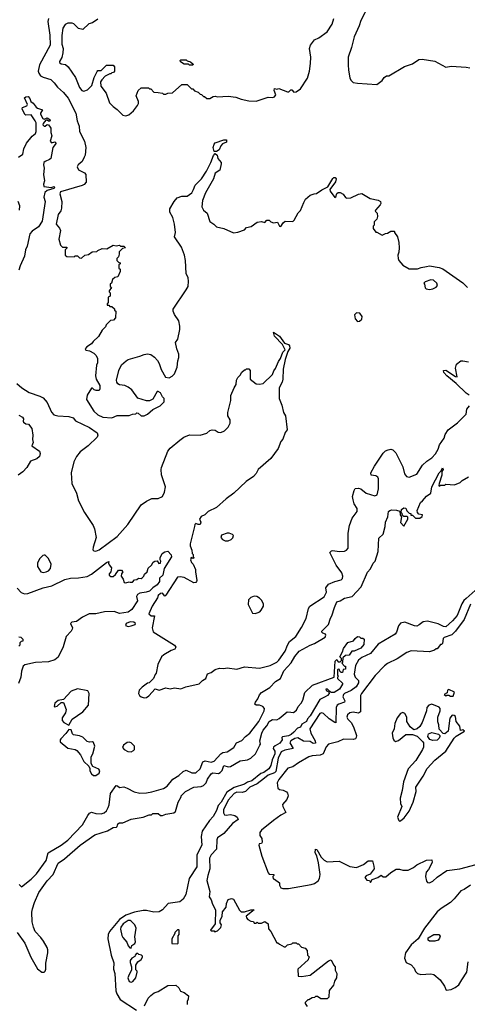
# Model space of a CAD drawing. Extents: x 2210602 to 2357277, y 510288 to 673808.
# Tile 171 of 256: x 2300889 to 2305045, y 528818 to 537963. Entities that reach past the tile are written whole.
import ezdxf

# ---------------------------------------------------------------- set-up
doc = ezdxf.new("R2010")
doc.units = 0

msp = doc.modelspace()

# ---------------------------------------------------------------- linework, layer by layer
at = {"layer": '0CON05XD'}
for points in [[(2304133.3, 538105), (2304056.7, 537955), (2304040, 537905), (2303993.3, 537805), (2303970, 537705), (2303940, 537615), (2303937.5, 537545), (2303943.3, 537495), (2303953.6, 537423.6), (2303965, 537400), (2303985, 537380), (2304025, 537372.5), (2304205, 537362.5), (2304253, 537397), (2304273.6, 537426.4), (2304295, 537440), (2304315, 537440), (2304463, 537527), (2304535, 537552.5), (2304595, 537592.5), (2304625, 537597.5), (2304745, 537577.5), (2304845, 537522.5), (2304895, 537532.5), (2305035, 537522.5), (2305067, 537517)], [(2301154.5, 537975.5), (2301149.5, 537945), (2301168.8, 537818.8), (2301172.5, 537725), (2301071.4, 537545), (2301060, 537485), (2301065.7, 537465), (2301083, 537443), (2301105, 537429.4), (2301176.9, 537406.9), (2301207.8, 537377.8), (2301239.2, 537335), (2301295, 537285.8), (2301340, 537235), (2301410, 537095), (2301423.3, 537025), (2301440.8, 536975), (2301444.4, 536924.4), (2301491.2, 536835), (2301502.5, 536775), (2301496, 536705), (2301488, 536685), (2301468, 536645), (2301430.8, 536615), (2301421.5, 536595), (2301435, 536568.9), (2301489.6, 536539.6), (2301503.6, 536525), (2301504.4, 536455), (2301486.9, 536433.1), (2301468.5, 536421.5), (2301266.9, 536365), (2301260, 536345), (2301280, 536275), (2301277.3, 536212.7), (2301271.2, 536188.8), (2301244.3, 536155), (2301226.7, 536065), (2301257.3, 536027.3), (2301266.7, 536005), (2301252.5, 535925), (2301268.3, 535868.3), (2301285, 535850), (2301325, 535850), (2301330, 535845), (2301310, 535825), (2301310, 535775), (2301325, 535762.5), (2301395, 535760), (2301405, 535770), (2301425, 535770), (2301445, 535750), (2301461.7, 535748.3), (2301493, 535777), (2301527, 535783), (2301563, 535807), (2301605, 535810), (2301615, 535820), (2301655, 535836.7), (2301696.4, 535833.6), (2301755, 535870), (2301785, 535862.5), (2301815, 535867.5), (2301825, 535860), (2301855, 535860), (2301870, 535845), (2301841.7, 535838.3), (2301811.7, 535808.3), (2301812.5, 535785), (2301805, 535760), (2301790, 535745), (2301790, 535725), (2301805, 535710), (2301820, 535705), (2301820, 535695), (2301810, 535685), (2301810, 535655), (2301820, 535645), (2301820, 535625), (2301800, 535575), (2301771.7, 535568.3), (2301751.7, 535548.3), (2301740, 535515), (2301730, 535505), (2301730, 535485), (2301740, 535475), (2301720, 535445), (2301720, 535435), (2301730, 535425), (2301730, 535395), (2301710, 535385), (2301710, 535335), (2301700, 535325), (2301701.7, 535311.7), (2301715, 535310), (2301725, 535300), (2301745, 535300), (2301768.3, 535278.3), (2301770, 535265), (2301780, 535255), (2301777, 535193), (2301758.3, 535171.7), (2301731.7, 535168.3), (2301691.7, 535128.3), (2301685, 535110), (2301655, 535080), (2301619.3, 535020.7), (2301570, 534975), (2301555, 534952.5), (2301512.5, 534925), (2301497.5, 534905), (2301503, 534893), (2301536.4, 534886.4), (2301577, 534867), (2301600, 534845), (2301610, 534815), (2301610, 534775), (2301602.5, 534755), (2301593.8, 534653.8), (2301597.5, 534625), (2301632.5, 534565), (2301632.5, 534535), (2301625, 534520), (2301598.3, 534518.3), (2301580, 534525), (2301565, 534540), (2301555, 534540), (2301516.2, 534475), (2301510, 534435), (2301576.1, 534326.1), (2301615, 534294), (2301661.4, 534271.4), (2301745, 534263.8), (2301795, 534286.7), (2301905, 534287.5), (2301935, 534300), (2301967, 534303), (2301975, 534310), (2301988.3, 534308.3), (2302015, 534282.5), (2302045, 534282.5), (2302075, 534297.5), (2302126.4, 534343.6), (2302192.5, 534375), (2302230, 534415), (2302230, 534445), (2302215, 534460), (2302195, 534497.5), (2302175, 534510), (2302165, 534510), (2302125, 534437.5), (2302095, 534422.5), (2302065, 534422.5), (2301986.4, 534446.4), (2301931.2, 534525), (2301895, 534550), (2301864.1, 534564.1), (2301815, 534571.2), (2301800.5, 534580.5), (2301790, 534595), (2301786.2, 534615), (2301808.8, 534705), (2301835, 534756.7), (2301875.7, 534794.3), (2301895, 534805.8), (2302005, 534836.7), (2302045, 534853.8), (2302075, 534858.8), (2302105, 534853.3), (2302139.3, 534829.3), (2302168.3, 534798.3), (2302185, 534770), (2302203.3, 534715), (2302243.6, 534643.6), (2302275, 534637.5), (2302305, 534652.5), (2302326.1, 534673.9), (2302350, 534735), (2302357.5, 534795), (2302367.5, 534825), (2302367.5, 534855), (2302347.5, 534905), (2302336.7, 534965), (2302356.2, 534995), (2302376.7, 535085), (2302376.7, 535115), (2302365.9, 535165.9), (2302326.7, 535225), (2302313.3, 535255), (2302313.3, 535275), (2302435.9, 535454.1), (2302452, 535485), (2302455.8, 535535), (2302454, 535565), (2302435.8, 535605), (2302428.6, 535725), (2302418.1, 535775), (2302389.7, 535849.7), (2302326.7, 535945), (2302333.8, 535985), (2302327.5, 536065), (2302310, 536125), (2302283.3, 536175), (2302281.2, 536205), (2302323.8, 536275), (2302352.1, 536307.9), (2302395, 536323.8), (2302445, 536323.3), (2302486.2, 536355), (2302503.8, 536385), (2302516.7, 536425), (2302575.6, 536484.4), (2302623.1, 536556.9), (2302664.3, 536635), (2302687.3, 536702.7), (2302705, 536720), (2302723.6, 536703.6), (2302727.1, 536675), (2302760, 536635), (2302760, 536625), (2302747.5, 536565), (2302702.7, 536537.3), (2302687.5, 536485), (2302613.8, 536356.2), (2302587.5, 536285), (2302580, 536225), (2302596.7, 536195), (2302628.8, 536165), (2302655, 536087.5), (2302692.5, 536065), (2302715, 536037.5), (2302785, 536023.3), (2302875, 535983.3), (2302915, 535990), (2302977.5, 536012.5), (2302995, 536032.5), (2303036.7, 536043.3), (2303095, 536082.5), (2303135, 536087.5), (2303165, 536080), (2303185, 536100), (2303205, 536100), (2303220, 536085), (2303245, 536077.5), (2303281.7, 536081.7), (2303302.5, 536045), (2303315, 536042.5), (2303333.9, 536076.1), (2303355, 536092.5), (2303425, 536090), (2303438.3, 536101.7), (2303475, 536170), (2303495, 536190), (2303527.5, 536265), (2303542.5, 536295), (2303585, 536332.5), (2303623, 536347), (2303645, 536347.5), (2303695, 536383.3), (2303748.8, 536411.2), (2303795, 536488.8), (2303805, 536497.5), (2303818.1, 536498.1), (2303826.9, 536485), (2303821.7, 536458.3), (2303770, 536385), (2303771.7, 536371.7), (2303815, 536310), (2303823.6, 536316.4), (2303832, 536348), (2303845, 536357.5), (2303865, 536357.5), (2303893.6, 536343.6), (2303915, 536310), (2303926.1, 536306.1), (2303965, 536307.5), (2304035, 536342.5), (2304065, 536347.5), (2304142.3, 536302.3), (2304216.4, 536286.4), (2304240, 536275), (2304242.5, 536255), (2304236.1, 536243.9), (2304192.5, 536195), (2304190, 536185), (2304207, 536167), (2304212.5, 536135), (2304205, 536110), (2304180, 536085), (2304180, 536055), (2304170, 536045), (2304170, 536025), (2304195, 535990), (2304205, 535990), (2304255, 535962.5), (2304285, 535977.5), (2304305, 535980), (2304335, 536000), (2304365, 536000), (2304370, 535995), (2304370, 535985), (2304397, 535947), (2304410, 535895), (2304412.5, 535845), (2304410, 535805), (2304400, 535775), (2304402.5, 535745), (2304410, 535725), (2304445, 535682.5), (2304505, 535647.5), (2304581.7, 535648.3), (2304617.3, 535662.7), (2304665, 535670.9), (2304695.4, 535675.4), (2304785, 535660), (2304817.4, 535647.4), (2305005, 535520), (2305047.5, 535475)], [(2301615, 537967.5), (2301566.1, 537933.9), (2301530, 537925), (2301475, 537873.3), (2301435, 537880), (2301390, 537925), (2301375, 537932), (2301335, 537931.9), (2301311.7, 537918.3), (2301289.2, 537885), (2301279.5, 537815), (2301278.5, 537735), (2301290.8, 537695), (2301290, 537655), (2301278.8, 537611.2), (2301257.5, 537575), (2301257.5, 537565), (2301275, 537552.5), (2301315, 537546.7), (2301340, 537525), (2301406.2, 537425), (2301443, 537333), (2301465, 537306.7), (2301485, 537300), (2301518.3, 537311.7), (2301558.3, 537351.7), (2301578.8, 537425), (2301607, 537483), (2301615, 537490), (2301645, 537490), (2301695, 537540), (2301755, 537540), (2301770, 537525), (2301770, 537485), (2301758.3, 537471.7), (2301745, 537470), (2301735, 537460), (2301725, 537460), (2301683, 537437), (2301650, 537405), (2301637.5, 537385), (2301642.5, 537345), (2301690.7, 537280.7), (2301721.7, 537191.7), (2301755, 537156.7), (2301795, 537130), (2301845, 537077.5), (2301875, 537070), (2301900.7, 537079.3), (2301945, 537117.5), (2301982.5, 537165), (2301992.5, 537185), (2301991.7, 537201.7), (2301970, 537255), (2301990, 537305), (2302015, 537330), (2302085, 537330), (2302095, 537320), (2302105, 537320), (2302135, 537290), (2302175, 537287.5), (2302215, 537280), (2302225, 537270), (2302245, 537270), (2302265, 537280), (2302307, 537283), (2302395, 537360), (2302445, 537360), (2302485, 537320), (2302495, 537320), (2302511.7, 537301.7), (2302545, 537290), (2302565, 537270), (2302577, 537267), (2302595, 537250), (2302605, 537250), (2302625, 537230), (2302655, 537230), (2302685, 537250), (2302705, 537252.5), (2302725, 537247.5), (2302825, 537252.5), (2302895, 537242.5), (2302943.6, 537223.6), (2303015, 537210), (2303083, 537207), (2303195, 537243.3), (2303235, 537240), (2303253.6, 537246.4), (2303266, 537265), (2303251.4, 537305), (2303255, 537322.5), (2303275, 537317.5), (2303295, 537322.5), (2303375, 537292.5), (2303386.8, 537293.2), (2303405, 537310), (2303415, 537311.2), (2303435, 537291.2), (2303455, 537293.8), (2303495, 537321.2), (2303561.7, 537418.3), (2303580.8, 537485), (2303589.2, 537555), (2303591.9, 537615), (2303580, 537695), (2303588, 537725), (2303625, 537776.2), (2303667.5, 537795), (2303745, 537851.2), (2303788.9, 537921.1), (2303805.8, 537975)], [(2302495, 537540), (2302465, 537540), (2302455, 537550), (2302415, 537550), (2302381.7, 537571.7), (2302380, 537585), (2302385, 537590), (2302435, 537590), (2302445, 537580), (2302475, 537570), (2302498.3, 537548.3), (2302495, 537540)], [(2300876.7, 536685), (2300916.2, 536715), (2300928, 536765), (2300951.4, 536815), (2301005, 536880), (2301034.2, 536905), (2301041.4, 536925), (2301040, 537005), (2301032.5, 537025), (2300995, 537080), (2300945, 537077.5), (2300935, 537083.3), (2300912.5, 537135), (2300913.6, 537146.4), (2300955, 537162.5), (2300960, 537175), (2300933.3, 537236.7), (2300945, 537247.5), (2300968.3, 537248.3), (2300981.7, 537231.7), (2300991.7, 537201.7), (2301015, 537187.5), (2301040.7, 537150.7), (2301055, 537140), (2301100, 537125), (2301082.5, 537095), (2301082.5, 537085), (2301102.5, 537045), (2301115, 537037.5), (2301145, 537050), (2301167, 537037), (2301170, 537025), (2301165, 537020), (2301155, 537020), (2301145, 537030), (2301131.7, 537028.3), (2301105, 536997.5), (2301104, 536985), (2301115, 536972.5), (2301125, 536972.5), (2301145, 536990), (2301155, 536987.5), (2301172.5, 536965), (2301177.5, 536955), (2301176.7, 536915), (2301187.5, 536885), (2301170, 536835), (2301185, 536820), (2301215, 536827.5), (2301227.5, 536815), (2301196.7, 536775), (2301176.7, 536675), (2301165, 536663.3), (2301125, 536646.7), (2301113.8, 536635), (2301109.2, 536615), (2301117.1, 536585), (2301109.1, 536525), (2301117.8, 536465), (2301110.9, 536435), (2301113, 536413), (2301185, 536405.5), (2301205, 536413.3), (2301215.6, 536405), (2301206.2, 536395), (2301142.7, 536377.3), (2301122.1, 536357.9), (2301112.2, 536315), (2301123.6, 536275), (2301098, 536092), (2301062.1, 536037.9), (2301005, 535999.2), (2300982.2, 535975), (2300958.6, 535858.6), (2300942.2, 535825), (2300934.5, 535765.5), (2300892.1, 535677.9), (2300880, 535635)], [(2302715, 536740), (2302695, 536740), (2302686.2, 536775), (2302694.6, 536805.4), (2302705, 536818.8), (2302785, 536846.7), (2302808.3, 536848.3), (2302810, 536825), (2302770.7, 536809.3), (2302755, 536790), (2302740, 536755), (2302715, 536740)], [(2300885.5, 536195), (2300888.9, 536235), (2300875.7, 536275)], [(2304695, 535457.5), (2304725, 535463.3), (2304755, 535477.5), (2304767.5, 535495), (2304762.5, 535515), (2304730, 535545), (2304705, 535546.7), (2304653, 535527), (2304640, 535515), (2304647.5, 535507.5), (2304653, 535473), (2304663, 535463), (2304695, 535457.5)], [(2304025, 535160), (2304045, 535162.5), (2304065, 535180), (2304070, 535205), (2304048.3, 535238.3), (2304015, 535240), (2303998.3, 535221.7), (2304002.5, 535185), (2304025, 535160)], [(2300907.1, 534545), (2300975, 534501.1), (2301075, 534467.5), (2301105, 534451.4), (2301145, 534408), (2301185, 534316.2), (2301205, 534292), (2301242.3, 534282.3), (2301346.1, 534276.1), (2301383.6, 534263.6), (2301406.4, 534236.4), (2301535.7, 534175.7), (2301607.5, 534125), (2301613.3, 534105), (2301607.5, 534085), (2301524.2, 534005.8), (2301451.3, 533948.7), (2301415, 533906.7), (2301390, 533855), (2301366, 533755), (2301373.3, 533655), (2301416, 533565), (2301436, 533495), (2301488.8, 533385), (2301570, 533265), (2301582, 533235), (2301598, 533155), (2301570, 533065), (2301568.3, 533038.3), (2301578.3, 533028.3), (2301595, 533027.5), (2301625, 533038.8), (2301795, 533162.5), (2301891.9, 533275), (2302015, 533455.8), (2302065, 533492.5), (2302115, 533516), (2302175, 533516.2), (2302215, 533533.8), (2302234.2, 533575), (2302242.9, 533625), (2302204.4, 533735), (2302201.4, 533785), (2302204.3, 533805), (2302264.5, 533955.5), (2302285, 533983.3), (2302375, 534058.8), (2302412.5, 534085), (2302465, 534107.5), (2302565, 534103.3), (2302625, 534122.5), (2302655, 534147.5), (2302675, 534152.5), (2302705, 534150), (2302733, 534133), (2302755, 534130), (2302790, 534145), (2302823, 534177), (2302842.5, 534215), (2302842.5, 534245), (2302822.5, 534285), (2302822.5, 534315), (2302850, 534425), (2302848.3, 534471.7), (2302880, 534545), (2302900, 534575), (2302902.5, 534615), (2302915, 534640), (2302935, 534660), (2302950.7, 534689.3), (2302975, 534710), (2302985, 534710), (2302995, 534720), (2303015, 534720), (2303030, 534705), (2303030, 534625), (2303085, 534580), (2303115, 534577.5), (2303150, 534585), (2303235, 534667.5), (2303247.7, 534702.3), (2303265, 534723.3), (2303291.8, 534788.2), (2303310.6, 534815), (2303332.9, 534875), (2303352.7, 534897.3), (2303327.5, 534945), (2303253.5, 535023.5), (2303245, 535060), (2303300.6, 535025), (2303348.8, 534958.8), (2303385, 534947.1), (2303395.4, 534935), (2303398, 534912), (2303379.1, 534880.9), (2303355, 534807.5), (2303333.9, 534716.1), (2303332.5, 534625), (2303326.7, 534595), (2303296.7, 534545), (2303297.5, 534445), (2303321.7, 534381.7), (2303337.5, 534315), (2303357.5, 534285), (2303373.3, 534155), (2303355, 534127.5), (2303332.9, 534067.1), (2303312.5, 534045), (2303288.9, 533981.1), (2303221.9, 533888.1), (2303102.5, 533785), (2303083, 533747), (2303059.3, 533720.7), (2302992.5, 533675), (2302877.5, 533565), (2302805, 533512.5), (2302715, 533433.3), (2302637.5, 533395), (2302607.5, 533365), (2302575, 533347.1), (2302558.1, 533325), (2302570, 533295), (2302565, 533275.6), (2302545, 533273.1), (2302525, 533283.1), (2302514.6, 533275), (2302511.1, 533255), (2302471.2, 533095), (2302471.2, 533075), (2302487.5, 533035), (2302490, 533005), (2302500, 532995), (2302500, 532975), (2302510, 532965), (2302495, 532960), (2302481.7, 532968.3), (2302473.3, 532945), (2302482.7, 532922.7), (2302500, 532905), (2302522.5, 532855), (2302520, 532835), (2302533.3, 532755), (2302530, 532745), (2302523.6, 532736.4), (2302505, 532732), (2302415, 532780.8), (2302377.9, 532787.9), (2302355, 532783.8), (2302245, 532616.7), (2302235, 532610), (2302215, 532636), (2302195, 532631.9), (2302175, 532615.8), (2302167.6, 532592.4), (2302117.5, 532515), (2302086.7, 532445), (2302110, 532425), (2302140, 532425), (2302117.3, 532315), (2302128.5, 532278.5), (2302326.7, 532155), (2302337.5, 532135), (2302330, 532115), (2302296.4, 532103.6), (2302226.4, 532063.6), (2302206.4, 532043.6), (2302172.5, 531975), (2302157, 531893), (2302145, 531880), (2302130, 531845), (2302090, 531805), (2302075, 531800), (2302025, 531762.5), (2301997.5, 531735), (2301992.5, 531705), (2302002.5, 531685), (2302015, 531673.3), (2302045, 531663.3), (2302065, 531667.5), (2302087.7, 531682.3), (2302145, 531747.5), (2302185, 531736.7), (2302245, 531757.5), (2302285, 531747.5), (2302325, 531757.5), (2302385, 531747.5), (2302430, 531765), (2302555.9, 531794.1), (2302585, 531826.2), (2302617.5, 531845), (2302633.6, 531886.4), (2302665, 531900), (2302705, 531928), (2302745, 531940), (2302785, 531936.7), (2302815, 531943.3), (2302905, 531930), (2302975, 531953.3), (2303115, 531941.2), (2303215, 531964), (2303275, 531995.8), (2303295.5, 532014.5), (2303355, 532096.7), (2303373.9, 532153.9), (2303393, 532187), (2303453.8, 532235), (2303505, 532316.2), (2303548.7, 532401.3), (2303571.4, 532495), (2303582, 532515), (2303715, 532603.8), (2303738.6, 532645), (2303732, 532685), (2303755, 532718.8), (2303815, 532746), (2303875, 532760), (2303885.9, 532774.1), (2303888, 532795), (2303880, 532825), (2303828.8, 532895), (2303770, 533015), (2303785, 533030), (2303797, 533033), (2303855, 533023.3), (2303905, 533027.5), (2303923, 533037), (2303937.5, 533055), (2303938, 533195), (2303950.8, 533265), (2303977.3, 533332.7), (2304022.5, 533395), (2304021.7, 533421.7), (2303993.3, 533465), (2303983.9, 533503.9), (2303980, 533535), (2303995, 533590), (2304005, 533610), (2304035, 533612.5), (2304056.1, 533606.1), (2304105, 533566.7), (2304185, 533541.2), (2304209.3, 533550.7), (2304220, 533605), (2304219.3, 533699.3), (2304213, 533713), (2304195, 533727.5), (2304151.7, 533731.7), (2304150, 533755), (2304182.5, 533815), (2304265, 533937.5), (2304285, 533957.5), (2304310.7, 533969.3), (2304335, 533972.5), (2304355, 533967.5), (2304380.7, 533940.7), (2304445, 533810), (2304462.5, 533745), (2304480.7, 533720.7), (2304505, 533713.3), (2304575, 533742.5), (2304630, 533825), (2304668.3, 533861.7), (2304715, 533893.8), (2304749.1, 533930.9), (2304774, 533975), (2304788, 534015), (2304829.2, 534075), (2304838.8, 534111.2), (2304866.7, 534153.3), (2304955, 534219.2), (2305035, 534298.8), (2305041.1, 534345), (2305065.6, 534375)], [(2305062, 534475), (2305034.5, 534494.5), (2304942, 534585), (2304854.1, 534654.1), (2304827.8, 534685), (2304824.4, 534705.6), (2304845, 534707.8), (2304935, 534647.5), (2304950, 534645), (2304936.8, 534726.8), (2304945, 534762), (2304985.8, 534794.2), (2305005, 534795.8), (2305055.9, 534784.1)], [(2300862.8, 534582.8), (2300907.1, 534545)], [(2300881.2, 534291.2), (2300915, 534270), (2300922.5, 534255), (2300920, 534235), (2300923.6, 534223.6), (2300945, 534210), (2300970, 534205), (2301000, 534165), (2301010.8, 534105), (2301007.5, 534065), (2301013.3, 534035), (2301002.5, 534005), (2301073.8, 533955), (2301080, 533935), (2301072.5, 533905), (2301046.7, 533885), (2300988.3, 533861.7), (2300954, 533805), (2300916.3, 533763.7), (2300875, 533731.9)], [(2300885, 529930), (2300905, 529910), (2300995, 529980), (2301045, 530030), (2301134, 530155), (2301153.3, 530225), (2301275, 530294.4), (2301335, 530342), (2301471.2, 530485), (2301522.5, 530572.5), (2301536.1, 530593.9), (2301555, 530603.3), (2301595, 530591.2), (2301643.6, 530586.4), (2301672.5, 530595), (2301693.3, 530615), (2301711.2, 530645), (2301718.3, 530671.7), (2301732.5, 530775), (2301785, 530850), (2301798.3, 530848.3), (2301815, 530832.5), (2301855, 530836.7), (2301885, 530826.7), (2301950.5, 530790.5), (2302005, 530780), (2302065, 530781.2), (2302115, 530790), (2302225, 530822), (2302258, 530845), (2302309.7, 530910.3), (2302365, 530942.5), (2302405, 530978.6), (2302435, 530992), (2302487.3, 530967.3), (2302525, 530968.6), (2302565, 531004), (2302589.3, 531070.7), (2302612.1, 531077.9), (2302665, 531067.5), (2302695, 531076.7), (2302755.3, 531144.7), (2302775, 531155.6), (2302815, 531163.3), (2302877.8, 531202.2), (2302902, 531245), (2302950.9, 531269.1), (2302984.2, 531305), (2303025, 531335.8), (2303110, 531445), (2303157.5, 531545), (2303160.8, 531565), (2303146.7, 531585), (2303115, 531595.7), (2303085, 531596.2), (2303073.3, 531605), (2303078, 531625), (2303101.2, 531655), (2303116.4, 531693.6), (2303135, 531713.3), (2303210.6, 531759.4), (2303265, 531815.7), (2303309.2, 531845), (2303342.2, 531915), (2303410.4, 531989.6), (2303445, 532047.5), (2303485, 532098), (2303585, 532154), (2303625, 532167.5), (2303725, 532227.5), (2303732.5, 532245), (2303727.5, 532255), (2303702.5, 532265), (2303694.1, 532274.1), (2303693.8, 532285), (2303757.5, 532345), (2303773.3, 532405), (2303786.7, 532425), (2303812.5, 532502.5), (2303835, 532557.5), (2303865, 532566.7), (2303905, 532590.8), (2303975, 532605.7), (2304059.4, 532695), (2304118.8, 532831.2), (2304145, 532863.3), (2304170, 532915), (2304190, 532935), (2304217.5, 533025), (2304223, 533147), (2304263.3, 533185), (2304282.5, 533255), (2304284.4, 533295.6), (2304306.7, 533345), (2304314.5, 533395.5), (2304325, 533405.6), (2304345, 533410), (2304387.1, 533407.1), (2304417.5, 533397.5), (2304422.5, 533365), (2304432.5, 533345), (2304423.9, 533293.9), (2304455, 533260), (2304492.5, 533325), (2304491.7, 533341.7), (2304485, 533347.5), (2304455, 533350), (2304441.7, 533361.7), (2304440, 533375), (2304430, 533385), (2304433.3, 533415), (2304455, 533430), (2304475, 533426.7), (2304485, 533400), (2304505, 533380), (2304520, 533375), (2304521.7, 533361.7), (2304535, 533360), (2304565, 533332.5), (2304605, 533332.5), (2304625, 533350), (2304627.5, 533365), (2304595, 533370), (2304582.5, 533385), (2304580, 533405), (2304611.7, 533478.3), (2304630, 533495), (2304665, 533536.2), (2304706.2, 533565), (2304717.1, 533625), (2304783.8, 533755), (2304800, 533770), (2304815, 533800), (2304820.8, 533785), (2304808.8, 533765), (2304807, 533733), (2304783.3, 533655), (2304780, 533635), (2304785, 533630), (2304795, 533640), (2304835, 533640), (2304845, 533650), (2304925, 533642.5), (2304980, 533665), (2304997, 533683), (2305055, 533717.5)], [(2302825, 533123.3), (2302852.5, 533135), (2302868.3, 533151.7), (2302873, 533173), (2302865, 533182.5), (2302835, 533193.8), (2302816.4, 533193.6), (2302762.5, 533175), (2302757.5, 533155), (2302773.3, 533135), (2302795, 533124), (2302825, 533123.3)], [(2300863.9, 532683.9), (2300901.2, 532641.2), (2300931.7, 532631.7), (2300965, 532632.5), (2301105, 532686.9), (2301186.3, 532703.7), (2301307.1, 532762.9), (2301360, 532775), (2301435, 532778.5), (2301515, 532792.5), (2301555.6, 532814.4), (2301695, 532922.5), (2301715, 532930), (2301712.5, 532915), (2301718.3, 532898.3), (2301741.7, 532871.7), (2301736.4, 532833.6), (2301720, 532815), (2301720, 532805), (2301735, 532790), (2301755, 532792.5), (2301779.5, 532810.5), (2301805, 532850), (2301835, 532850), (2301847.5, 532835), (2301833, 532817), (2301830, 532795), (2301850, 532765), (2301860, 532735), (2301875, 532733.3), (2301905, 532742.5), (2301915, 532737.5), (2301935, 532740), (2301955, 532760), (2301977, 532763), (2301993, 532777), (2302015, 532772.5), (2302025, 532777.5), (2302042.5, 532795), (2302047.5, 532812.5), (2302072.5, 532835), (2302081.7, 532868.3), (2302113, 532897), (2302127.5, 532925), (2302142.5, 532935), (2302166.4, 532936.4), (2302181.7, 532911.7), (2302196.4, 532913.6), (2302200, 532935), (2302192.5, 532945), (2302193.3, 532965), (2302212.5, 533005), (2302235, 533020), (2302265, 533027.5), (2302295, 532992.5), (2302298, 532975), (2302230, 532865), (2302216.2, 532805), (2302186.7, 532775), (2302186, 532745), (2302164, 532715), (2302123.6, 532686.4), (2302094.2, 532655)], [(2301105, 532828.8), (2301135, 532834), (2301156.7, 532845), (2301173.3, 532865), (2301180, 532905), (2301155, 532960), (2301125, 532990), (2301115, 532990), (2301103.6, 532986.4), (2301073.8, 532955), (2301053.3, 532915), (2301053.3, 532885), (2301085.9, 532835.9), (2301105, 532828.8)], [(2302094.2, 532655), (2302064.4, 532644.4), (2302005, 532636.4), (2301981.9, 532625), (2301973.6, 532605), (2301981.2, 532565), (2301928.5, 532485), (2301895, 532460.4), (2301815, 532447.8), (2301765, 532467.5), (2301675, 532464.6), (2301595.7, 532444.3), (2301535, 532444), (2301472.5, 532415), (2301415, 532373.8), (2301371.7, 532368.3), (2301360, 532355), (2301377.5, 532315), (2301376.4, 532303.6), (2301367.5, 532285), (2301321.2, 532235), (2301293.2, 532136.8), (2301245, 532040.6), (2301215, 532016.9), (2301155, 531998.9), (2301035, 531991.8), (2300935, 531972), (2300922.1, 531957.9), (2300906.8, 531913.2), (2300898, 531855), (2300877.5, 531797.5)], [(2305118.3, 532661.7), (2305035, 532588.4), (2305011.8, 532568.2), (2304992.8, 532537.2), (2304949.9, 532430.1), (2304909, 532381), (2304846.1, 532323.9), (2304825, 532326), (2304773, 532353), (2304675, 532377.7), (2304635, 532370), (2304598.7, 532341.3), (2304575, 532331.5), (2304555, 532331.8), (2304465, 532366.8), (2304425, 532358.6), (2304405, 532333.8), (2304387.6, 532275), (2304374.8, 532255.2), (2304217.8, 532162.2), (2304144.7, 532075.3), (2304065, 532039.2), (2304033.8, 532015), (2304006.8, 531963.2), (2303995.5, 531885), (2304005, 531856), (2304033.8, 531825), (2304034, 531805), (2304011.5, 531765), (2303966.3, 531733.7), (2303905, 531705.3), (2303894.6, 531695), (2303890.5, 531675), (2303908.6, 531635), (2303904.4, 531625.6), (2303851.2, 531605), (2303838, 531595), (2303828, 531575), (2303825, 531433.3), (2303815, 531433.8), (2303760.8, 531470.8), (2303709.8, 531519.8), (2303694.5, 531525.5), (2303675, 531517.5), (2303582.7, 531375), (2303592.7, 531335), (2303632.2, 531265), (2303635, 531242), (2303615, 531241.5), (2303585, 531258.5), (2303525, 531262.2), (2303471.9, 531291.9), (2303445, 531286.8), (2303407.1, 531265), (2303396.5, 531245), (2303427.1, 531195), (2303352.1, 531177.9), (2303317.8, 531162.2), (2303288.6, 531105), (2303268.4, 530981.6), (2303255, 530968.2), (2303196.9, 530945), (2303161, 530919), (2303095, 530864.4), (2303025, 530835.5), (2302985, 530793.3), (2302955, 530786.2), (2302905, 530787.3), (2302880, 530775), (2302825.5, 530715), (2302782.2, 530625), (2302780.6, 530595), (2302789.1, 530579.1), (2302805, 530574.4), (2302845, 530581.2), (2302885, 530572.5), (2302907.5, 530555), (2302916.7, 530535), (2302865, 530496.7), (2302783.8, 530405), (2302725.7, 530364.3), (2302718.6, 530345), (2302715, 530257.5), (2302666.2, 530205), (2302650.8, 530175), (2302654.2, 530075), (2302634.2, 530015), (2302626.4, 529966.4), (2302653.3, 529865), (2302647.5, 529815), (2302666.7, 529786.7), (2302678.3, 529748.3), (2302707.5, 529695), (2302702.5, 529565), (2302660, 529505), (2302665, 529500), (2302695, 529500), (2302701.7, 529491.7), (2302725, 529500), (2302755, 529530), (2302762.5, 529555), (2302750, 529575), (2302750, 529595), (2302767.5, 529635), (2302773, 529677), (2302805, 529720), (2302810, 529755), (2302825, 529790), (2302855, 529800), (2302875, 529793.3), (2302930.9, 529690.9), (2302945, 529677.5), (2302974.6, 529675.4), (2303035.8, 529695.8), (2303066.7, 529696.7), (2302992.5, 529635), (2302995, 529620), (2303007, 529607), (2303035, 529590), (2303058.3, 529588.3), (2303065, 529570), (2303085, 529570), (2303095, 529580), (2303102.5, 529572.5), (2303135, 529570), (2303165, 529587.5), (2303196.4, 529566.4), (2303198.3, 529518.3), (2303220, 529495), (2303275, 529390), (2303285, 529390), (2303300, 529375), (2303345, 529352.5), (2303357, 529353), (2303375, 529370), (2303415, 529380), (2303425, 529390), (2303455, 529390), (2303465, 529380), (2303478.3, 529378.3), (2303505, 529350), (2303538.3, 529338.3), (2303558.3, 529318.3), (2303560, 529275), (2303580, 529255), (2303570, 529245), (2303568.3, 529231.7), (2303470, 529145), (2303475, 529080), (2303505, 529077.5), (2303585, 529087.5), (2303755, 529222.5), (2303781.7, 529231.7), (2303802.5, 529185), (2303817, 529167), (2303817.5, 529135), (2303832.5, 529105), (2303830, 529065), (2303813.3, 529033.3)], [(2303075, 532446.7), (2303095, 532453.3), (2303117.3, 532462.7), (2303132.3, 532477.7), (2303152, 532515), (2303152, 532535), (2303137.3, 532567.3), (2303115, 532590), (2303090, 532605), (2303065, 532608.8), (2303034, 532595), (2303013.8, 532575), (2303010.7, 532530.7), (2303050.7, 532450.7), (2303075, 532446.7)], [(2305075, 532532.9), (2305017.3, 532392.7), (2304936.1, 532283.9), (2304900.7, 532249.3), (2304830, 532225), (2304820, 532215), (2304815, 532170), (2304805, 532160), (2304795, 532160), (2304765, 532120), (2304755, 532120), (2304741.7, 532108.3), (2304695, 532092.5), (2304525, 532100), (2304485, 532086.7), (2304394.2, 532025.8), (2304305, 531983.8), (2304275, 531961.2), (2304188.7, 531871.3), (2304062.9, 531705), (2304054.4, 531685), (2304051.9, 531635), (2304053.3, 531535), (2304035, 531522), (2303985, 531530), (2303955, 531524.2), (2303932, 531505), (2303926, 531485), (2303935.7, 531465.7), (2303967.5, 531435), (2303989.4, 531395), (2304015.8, 531315), (2304014.1, 531295.9), (2304006.2, 531285), (2303984.2, 531275.8), (2303895, 531280), (2303844.1, 531255.9), (2303755, 531233.8), (2303735, 531210), (2303705.6, 531144.4), (2303677.6, 531132.4), (2303605, 531125.7), (2303575, 531115.8), (2303478.6, 531061.4), (2303425, 531022.5), (2303379.3, 531010.7), (2303294.2, 530905), (2303280, 530875), (2303286.7, 530825), (2303302, 530812), (2303336.4, 530806.4), (2303365, 530792.5), (2303375, 530780), (2303381.2, 530755), (2303368.8, 530721.2), (2303330, 530675), (2303332.9, 530655), (2303360, 530600), (2303313, 530573), (2303245, 530526.2), (2303132.5, 530435), (2303120, 530415), (2303120, 530385), (2303137, 530357), (2303140, 530325), (2303135, 530310), (2303111.7, 530308.3), (2303110, 530295), (2303136, 530195), (2303195, 530040), (2303205, 530027.5), (2303250, 530025), (2303250, 530015), (2303240, 530005), (2303241.7, 529981.7), (2303255, 529980), (2303300, 529945), (2303300, 529925), (2303315, 529900), (2303333.3, 529893.3), (2303385, 529894.2), (2303595, 529930), (2303625, 529940.9), (2303659.4, 529965), (2303671.5, 529985), (2303678.1, 530025), (2303662.7, 530132.7), (2303646.4, 530196.4), (2303632.5, 530225), (2303635, 530260), (2303647.5, 530255), (2303687.5, 530185), (2303717, 530157), (2303745, 530142.5), (2303855, 530147.5), (2303955, 530097.5), (2304015, 530090), (2304080, 530115), (2304125, 530150), (2304165, 530150), (2304178.3, 530101.7), (2304180, 530075), (2304143, 530027), (2304105, 530010), (2304092.5, 529995), (2304111.7, 529971.7), (2304138.3, 529968.3), (2304145, 529950), (2304161.7, 529978.3), (2304215, 529996.7), (2304245, 530017.5), (2304265, 530003.3), (2304288.3, 530001.7), (2304335, 530042.5), (2304385, 530072.5), (2304415, 530072.5), (2304447, 530063), (2304496.4, 530063.6), (2304545, 530087.5), (2304576.4, 530113.6), (2304665, 530156.7), (2304715, 530160), (2304717.5, 530135), (2304685, 530070), (2304662.5, 530045), (2304657.5, 530005), (2304665, 529960), (2304675, 529950), (2304695, 529947.5), (2304725, 529962.5), (2304765, 529997.5), (2304855, 530060), (2304975, 530076), (2305175, 530128.8)], [(2301895, 532326.7), (2301925, 532333.8), (2301960, 532345), (2301962.5, 532355), (2301947.3, 532367.3), (2301915, 532370.8), (2301877.5, 532355), (2301870, 532335), (2301895, 532326.7)], [(2300881.7, 532231.7), (2300898.3, 532228.3), (2300918.3, 532208.3), (2300918.3, 532191.7), (2300901.7, 532188.3), (2300890, 532175), (2300890, 532155), (2300880, 532145)], [(2302091.7, 530578.3), (2302111.7, 530578.3), (2302125, 530590), (2302175, 530590), (2302195, 530570), (2302215, 530570), (2302247, 530583), (2302320, 530595), (2302335, 530610), (2302358.8, 530695), (2302387.5, 530745), (2302387.5, 530755), (2302427.5, 530795), (2302505, 530836), (2302575, 530840), (2302595, 530850), (2302620, 530875), (2302632.1, 530907.9), (2302665, 530958.8), (2302683, 530967), (2302735, 530962), (2302750.5, 530969.5), (2302769.1, 530990.9), (2302785, 531036.2), (2302825, 531024.4), (2302845, 531027.8), (2302935, 531080), (2303005, 531090), (2303035.4, 531104.6), (2303077.1, 531145), (2303120, 531225), (2303124, 531235), (2303119.2, 531265), (2303135.8, 531335), (2303149.2, 531365), (2303182.9, 531405), (2303205, 531443.3), (2303235, 531463.8), (2303275, 531460.8), (2303298.9, 531471.1), (2303372.5, 531535), (2303405, 531531.2), (2303431.7, 531528.3), (2303459.2, 531550.8), (2303474.3, 531585), (2303503.8, 531615), (2303518.8, 531641.2), (2303535, 531712.5), (2303607, 531783), (2303810, 531855), (2303817.5, 532005), (2303835, 532020), (2303845, 532000), (2303865, 532000), (2303878.3, 532011.7), (2303878.3, 532028.3), (2303860, 532045), (2303887, 532093), (2303895, 532122.5), (2303935, 532177.5), (2303987, 532193), (2304002.5, 532215), (2304025, 532232.5), (2304045, 532230), (2304055, 532220), (2304075, 532220), (2304088.3, 532208.3), (2304085, 532160), (2304057.5, 532125), (2303995, 532097.5), (2303971.7, 532098.3), (2303948.3, 532061.7), (2303915, 532057.5), (2303890, 532035), (2303887.5, 531995), (2303880, 531985), (2303905, 531960), (2303915, 531960), (2303915, 531930), (2303891.7, 531928.3), (2303885, 531900), (2303875, 531900), (2303861.7, 531911.7), (2303858.3, 531928.3), (2303845, 531930), (2303840, 531925), (2303840, 531875), (2303850, 531865), (2303840, 531855), (2303840, 531845), (2303885, 531800), (2303885, 531790), (2303858.8, 531745), (2303810, 531715), (2303780, 531715), (2303746.1, 531746.1), (2303730, 531745), (2303735, 531732.5), (2303760, 531720), (2303763.3, 531705), (2303746, 531685), (2303725, 531674.4), (2303675, 531650), (2303585, 531497.5), (2303561.2, 531468.8), (2303552.5, 531445), (2303510, 531420), (2303495, 531393.3), (2303468.3, 531381.7), (2303435.7, 531345), (2303408, 531325), (2303385, 531312.9), (2303328.8, 531301.2), (2303323.8, 531295), (2303325.7, 531275), (2303305, 531242.9), (2303260, 531220), (2303244.4, 531205.6), (2303242.5, 531195), (2303257.9, 531167.9), (2303256.6, 531145), (2303232.8, 531087.2), (2303221.5, 531035), (2303203.3, 531005), (2303155, 530971.8), (2303128.9, 530961.1), (2303045.1, 530894.9), (2303005, 530881.4), (2302975, 530861.9), (2302878.7, 530831.3), (2302812.5, 530787.5), (2302758.6, 530695), (2302730.7, 530665), (2302715, 530618.1), (2302685, 530563.3), (2302651.4, 530525), (2302582.7, 530425), (2302572.2, 530375), (2302580, 530295), (2302534.6, 530205), (2302531.9, 530095), (2302463.4, 529986.6), (2302431.3, 529838.7), (2302406, 529795), (2302375, 529771.1), (2302266.7, 529755), (2302215.4, 529694.6), (2302185, 529677.1), (2302135, 529673.1), (2302065, 529688.9), (2302035, 529689.1), (2301955, 529674.7), (2301875, 529646.4), (2301815, 529605.9), (2301721.8, 529495), (2301708.9, 529465), (2301705.7, 529425.7), (2301738.6, 529275), (2301762.1, 529202.1), (2301760.8, 529145), (2301773.1, 529105), (2301781.7, 528941.7), (2301789.4, 528915), (2301821.4, 528861.4), (2301972.3, 528762.3)], [(2301345, 531410), (2301376, 531465), (2301475, 531535.8), (2301527.1, 531595), (2301533.8, 531705), (2301520.7, 531730.7), (2301425, 531746.7), (2301365, 531726.7), (2301295, 531650), (2301245, 531640), (2301213.3, 531615), (2301210, 531585), (2301215, 531580), (2301235, 531587.5), (2301275, 531620), (2301295, 531620), (2301320, 531555), (2301313.8, 531525), (2301282.7, 531477.3), (2301284, 531455), (2301297.5, 531435), (2301345, 531410)], [(2304888.3, 531678.3), (2304915, 531680), (2304926.1, 531716.1), (2304875, 531742.5), (2304862.5, 531735), (2304858.3, 531711.7), (2304830, 531695), (2304845, 531683.3), (2304855, 531690), (2304875, 531690), (2304888.3, 531678.3)], [(2304415, 530520), (2304425, 530522.5), (2304459.5, 530550.5), (2304505, 530612.5), (2304543.8, 530695), (2304568.8, 530795), (2304567.5, 530835), (2304634.4, 530935.6), (2304672.7, 531007.3), (2304742.5, 531085), (2304845, 531167.5), (2304921.7, 531288.3), (2304941.7, 531308.3), (2305020, 531355), (2305005, 531367.5), (2304981.7, 531361.7), (2304975, 531400), (2304942.5, 531445), (2304935, 531490), (2304921.7, 531501.7), (2304905, 531502.5), (2304883, 531477), (2304867.5, 531355), (2304835, 531330), (2304821.7, 531331.7), (2304783, 531373), (2304780, 531415), (2304770.5, 531440.5), (2304771.2, 531485), (2304793.3, 531545), (2304792.5, 531565), (2304785, 531577.5), (2304715, 531606.2), (2304687.5, 531595), (2304670, 531575), (2304666.2, 531545), (2304643.8, 531485), (2304625.9, 531434.1), (2304603.3, 531396.7), (2304580, 531375), (2304547, 531367), (2304513.6, 531393.6), (2304483.8, 531445), (2304482.5, 531485), (2304465, 531520), (2304445, 531527.5), (2304425, 531517.5), (2304395, 531477.5), (2304371.2, 531425), (2304366, 531375), (2304348, 531335), (2304352.3, 531292.3), (2304361.7, 531271.7), (2304378.3, 531258.3), (2304405, 531267.5), (2304475, 531322.5), (2304535, 531322.5), (2304578.3, 531308.3), (2304629.3, 531259.3), (2304636.7, 531245), (2304638.8, 531205), (2304630, 531185), (2304567.3, 531082.7), (2304496.7, 531005), (2304451.2, 530885), (2304441.2, 530805), (2304421.7, 530731.7), (2304423.6, 530683.6), (2304436.7, 530655), (2304397.5, 530555), (2304410, 530525), (2304415, 530520)], [(2301595, 530943.8), (2301627.5, 530965), (2301632.5, 530985), (2301623.3, 531003.3), (2301567, 531027), (2301553.3, 531053.3), (2301552, 531115), (2301566.9, 531145), (2301585.8, 531214.2), (2301575, 531250), (2301565, 531256.7), (2301536.1, 531253.9), (2301515, 531260), (2301475, 531297.5), (2301445, 531312.5), (2301389.3, 531319.3), (2301379.3, 531329.3), (2301365, 531367.5), (2301345, 531370), (2301318.3, 531331.7), (2301270, 531285), (2301263.3, 531275), (2301263.3, 531255), (2301335, 531196.7), (2301405, 531184), (2301418.8, 531175), (2301452, 531135), (2301482.7, 531072.7), (2301530.7, 531030.7), (2301539.3, 531009.3), (2301540, 530985), (2301555, 530957.5), (2301575, 530943.8), (2301595, 530943.8)], [(2304725, 531267.5), (2304697, 531277), (2304680, 531305), (2304685, 531330), (2304715, 531342.5), (2304778.3, 531328.3), (2304790, 531315), (2304790, 531305), (2304785, 531290), (2304765, 531272.5), (2304725, 531267.5)], [(2301925, 531163.8), (2301945.8, 531174.2), (2301953.3, 531185), (2301953.8, 531215), (2301925, 531246.2), (2301905, 531253.8), (2301885, 531250), (2301852.5, 531225), (2301843, 531203), (2301857.5, 531185), (2301892.5, 531165), (2301925, 531163.8)], [(2300865, 529486), (2300937.5, 529385), (2300993.1, 529255), (2301055, 529146), (2301095, 529115.7), (2301115, 529116.9), (2301125, 529124.3), (2301131.1, 529145), (2301130.4, 529199.6), (2301149.2, 529295), (2301149.5, 529325), (2301142.8, 529345), (2301110.4, 529405), (2301085, 529437.1), (2301031.4, 529495), (2301015.5, 529535.5), (2301005.5, 529585), (2301002.7, 529675), (2301007.5, 529705), (2301025.3, 529764.7), (2301065.5, 529855), (2301145, 529965.7), (2301198, 530022), (2301245, 530130), (2301305, 530168), (2301450, 530295), (2301585, 530392), (2301705, 530428), (2301755, 530461.2), (2301787.7, 530462.3), (2301795, 530470), (2301800, 530495), (2301815, 530503.3), (2301847, 530503), (2301925, 530536.7), (2302035, 530556), (2302091.7, 530578.3)], [(2305076.1, 529923.9), (2305015.7, 529884.3), (2304985, 529873.3), (2304923.9, 529796.1), (2304887.7, 529762.3), (2304801.2, 529708.8), (2304764.3, 529675.7), (2304646.7, 529525), (2304590, 529425), (2304525, 529370), (2304470, 529295), (2304461.2, 529245), (2304477.5, 529205), (2304523, 529183), (2304552.5, 529152.5), (2304563.9, 529123.9), (2304582.5, 529105), (2304615, 529096.2), (2304705, 529101.2), (2304735, 529093.3), (2304793.3, 529045), (2304832.5, 528985), (2304848.3, 528948.3), (2304895, 528954), (2304933.3, 528975), (2304965, 529000), (2304993.8, 529045), (2305041.2, 529115), (2305052.3, 529212.3)], [(2301925, 529340), (2301930, 529365), (2301956.4, 529383.6), (2301963, 529397), (2301956.2, 529445), (2301970.8, 529525), (2301957.5, 529555), (2301925, 529588.8), (2301915, 529595.6), (2301895, 529596.5), (2301848, 529565), (2301828.8, 529535), (2301826, 529515), (2301835.9, 529455.9), (2301845, 529437.5), (2301883.6, 529393.6), (2301895, 529360), (2301911.7, 529341.7), (2301925, 529340)], [(2302355, 529380), (2302360, 529385), (2302360, 529455), (2302370, 529465), (2302370, 529505), (2302365, 529510), (2302355, 529510), (2302330, 529485), (2302330, 529475), (2302300, 529425), (2302301.7, 529381.7), (2302355, 529380)], [(2304695, 529403.3), (2304682.5, 529415), (2304682.5, 529435), (2304735, 529466.7), (2304780, 529465), (2304791.7, 529451.7), (2304788.3, 529431.7), (2304775, 529413.3), (2304745, 529403.8), (2304695, 529403.3)], [(2301925, 529022.5), (2301939.3, 529030.7), (2301967.5, 529065), (2301980, 529115), (2301980, 529125), (2301968.3, 529138.3), (2301968.3, 529181.7), (2301987, 529213), (2302016.4, 529233.6), (2302030, 529255), (2302030, 529265), (2302020, 529275), (2301995, 529280), (2301985, 529290), (2301971.7, 529288.3), (2301960, 529275), (2301958.3, 529261.7), (2301930, 529245), (2301913.3, 529225), (2301913.3, 529205), (2301927.5, 529165), (2301927.5, 529135), (2301903.8, 529095), (2301894, 529065), (2301905, 529030), (2301925, 529022.5)], [(2302046.2, 528805), (2302082, 528875), (2302105, 528900), (2302136.4, 528923.6), (2302175, 528937.5), (2302265, 528992.5), (2302337, 528997), (2302365, 528970), (2302380.7, 528940.7), (2302415, 528926.7), (2302457, 528897), (2302452.5, 528865), (2302442.5, 528845), (2302442.5, 528815)], [(2303813.3, 529033.3), (2303802.5, 528995), (2303762.5, 528945), (2303760, 528885), (2303745, 528870), (2303685, 528870), (2303655, 528890), (2303635, 528890), (2303625, 528880), (2303603, 528877), (2303575, 528860), (2303565, 528860), (2303540, 528835), (2303540, 528825), (2303557, 528797)]]:
    msp.add_lwpolyline(points, dxfattribs=at)

doc.saveas('drawing.dxf')
